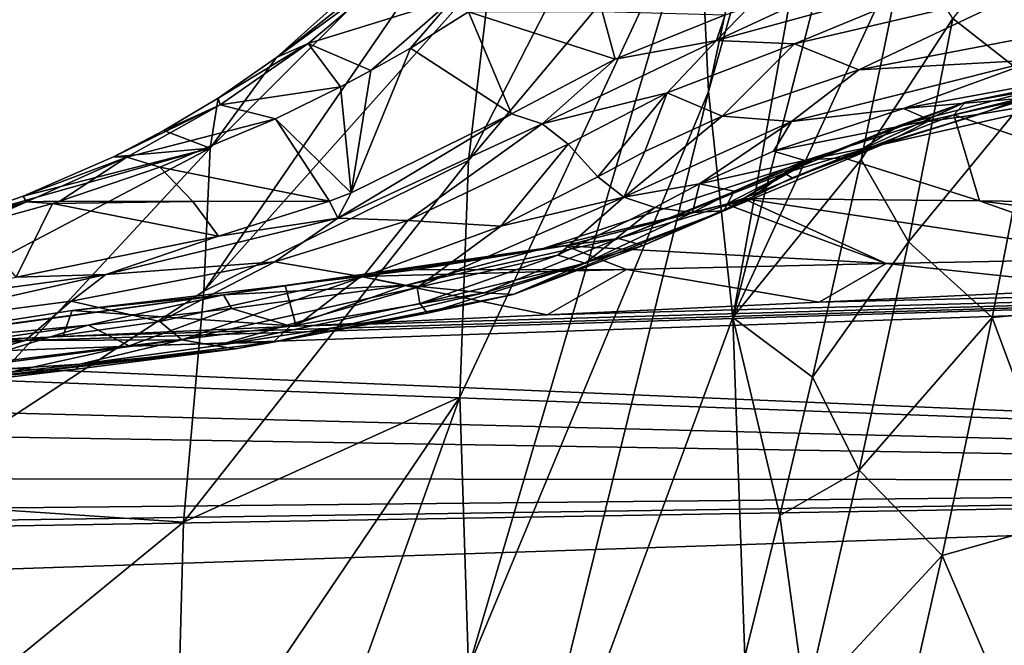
# Model space of a CAD drawing. Header units: millimetres. Extents: x -151 to 151, y -40 to 44.
# Tile 40 of 124: x -118.22 to -113, y 19.16 to 22.48. Entities that reach past the tile are written whole.
import ezdxf

# ---------------------------------------------------------------- set-up
doc = ezdxf.new("R2010")
doc.units = ezdxf.units.MM
doc.header["$LTSCALE"] = 45.597872
for name, color, linetype in [('280', 7, 'CONTINUOUS'), ('286', 7, 'CONTINUOUS'), ('299', 7, 'CONTINUOUS'), ('351', 7, 'CONTINUOUS'), ('352', 7, 'CONTINUOUS'), ('353', 7, 'CONTINUOUS'), ('354', 7, 'CONTINUOUS'), ('375', 7, 'CONTINUOUS'), ('376', 7, 'CONTINUOUS'), ('387', 7, 'CONTINUOUS'), ('388', 7, 'CONTINUOUS'), ('406', 7, 'CONTINUOUS'), ('407', 7, 'CONTINUOUS'), ('473', 7, 'CONTINUOUS'), ('481', 7, 'CONTINUOUS'), ('504', 7, 'CONTINUOUS'), ('505', 7, 'CONTINUOUS'), ('523', 7, 'CONTINUOUS'), ('524', 7, 'CONTINUOUS')]:
    doc.layers.add(name, color=color, linetype=linetype)

msp = doc.modelspace()

# ---------------------------------------------------------------- linework, layer by layer
at = {"layer": '280', "color": 7, "linetype": 'CONTINUOUS', "true_color": 0xa2afbf}
for points in [[(-119.5088, 20.6831, -2.936), (-119.1539, 20.7481, -2.5388), (-104.2, 21.213, -3.0063), (-119.5088, 20.6831, -2.936)], [(-104.2, 20.034, -7.5941), (-119.5088, 20.6831, -2.936), (-104.2, 21.213, -3.0063), (-104.2, 20.034, -7.5941)], [(-119.1539, 20.7481, -2.5388), (-117.9889, 20.7984, -2.4609), (-104.2, 21.213, -3.0063), (-119.1539, 20.7481, -2.5388)], [(-117.9889, 20.7984, -2.4609), (-116.7504, 20.8534, -2.3621), (-104.2, 21.213, -3.0063), (-117.9889, 20.7984, -2.4609)], [(-116.7504, 20.8534, -2.3621), (-115.4206, 20.9139, -2.2369), (-104.2, 21.213, -3.0063), (-116.7504, 20.8534, -2.3621)], [(-115.4206, 20.9139, -2.2369), (-113.9769, 20.981, -2.0774), (-104.2, 21.213, -3.0063), (-115.4206, 20.9139, -2.2369)], [(-113.9769, 20.981, -2.0774), (-112.3909, 21.0559, -1.8718), (-104.2, 21.213, -3.0063), (-113.9769, 20.981, -2.0774)], [(-119.8319, 20.6214, -3.2707), (-119.5088, 20.6831, -2.936), (-104.2, 20.034, -7.5941), (-119.8319, 20.6214, -3.2707)], [(-120.677, 20.4551, -4.0368), (-119.8319, 20.6214, -3.2707), (-104.2, 20.034, -7.5941), (-120.677, 20.4551, -4.0368)], [(-121.3894, 20.317, -4.5706), (-120.677, 20.4551, -4.0368), (-104.2, 20.034, -7.5941), (-121.3894, 20.317, -4.5706)], [(-122.9393, 20.0475, -5.433), (-121.3894, 20.317, -4.5706), (-104.2, 20.034, -7.5941), (-122.9393, 20.0475, -5.433)], [(-147.6824, 19.294, -4.9001), (-126.618, 19.7028, -6.1561), (-104.2, 20.034, -7.5941), (-147.6824, 19.294, -4.9001)], [(-147.6824, 18.5893, -7.1209), (-147.6824, 19.294, -4.9001), (-104.2, 20.034, -7.5941), (-147.6824, 18.5893, -7.1209)], [(-104.2, 17.8757, -11.8106), (-147.6824, 18.5893, -7.1209), (-104.2, 20.034, -7.5941), (-104.2, 17.8757, -11.8106)], [(-126.618, 19.7028, -6.1561), (-124.6888, 19.8247, -5.9887), (-104.2, 20.034, -7.5941), (-126.618, 19.7028, -6.1561)], [(-124.6888, 19.8247, -5.9887), (-122.9393, 20.0475, -5.433), (-104.2, 20.034, -7.5941), (-124.6888, 19.8247, -5.9887)]]:
    msp.add_3dface(points, dxfattribs=at)
at = {"layer": '286', "color": 7, "linetype": 'CONTINUOUS', "true_color": 0xa2afbf}
for points in [[(-115.8364, 22.5204, 9.908), (-115.6089, 21.9797, 8.1447), (-116.1452, 22.3286, 9.2566), (-115.8364, 22.5204, 9.908)], [(-115.1279, 22.5224, 10.0895), (-115.0592, 22.2699, 9.3175), (-115.8364, 22.5204, 9.908), (-115.1279, 22.5224, 10.0895)], [(-115.0592, 22.2699, 9.3175), (-115.6089, 21.9797, 8.1447), (-115.8364, 22.5204, 9.908), (-115.0592, 22.2699, 9.3175)], [(-114.4754, 22.5044, 10.2164), (-115.0592, 22.2699, 9.3175), (-115.1279, 22.5224, 10.0895), (-114.4754, 22.5044, 10.2164)], [(-116.1452, 22.3286, 9.2566), (-115.6089, 21.9797, 8.1447), (-116.4592, 21.5611, 6.0443), (-116.1452, 22.3286, 9.2566)], [(-116.3547, 22.209, 8.8247), (-116.1452, 22.3286, 9.2566), (-116.4592, 21.5611, 6.0443), (-116.3547, 22.209, 8.8247)], [(-116.5157, 22.1227, 8.4982), (-116.3547, 22.209, 8.8247), (-116.4592, 21.5611, 6.0443), (-116.5157, 22.1227, 8.4982)], [(-113.2634, 21.9746, 8.7401), (-112.428, 22.1804, 9.8337), (-111.8774, 21.5005, 6.6324), (-113.2634, 21.9746, 8.7401)], [(-116.8597, 21.9535, 7.8149), (-116.5157, 22.1227, 8.4982), (-116.4592, 21.5611, 6.0443), (-116.8597, 21.9535, 7.8149)], [(-117.4739, 21.6969, 6.638), (-116.8597, 21.9535, 7.8149), (-116.5738, 21.5173, 5.7753), (-117.4739, 21.6969, 6.638)], [(-116.5738, 21.5173, 5.7753), (-116.8597, 21.9535, 7.8149), (-116.4592, 21.5611, 6.0443), (-116.5738, 21.5173, 5.7753)], [(-113.8489, 21.7472, 7.5316), (-113.2634, 21.9746, 8.7401), (-113.1272, 21.5186, 6.3797), (-113.8489, 21.7472, 7.5316)], [(-113.1272, 21.5186, 6.3797), (-113.2634, 21.9746, 8.7401), (-111.8774, 21.5005, 6.6324), (-113.1272, 21.5186, 6.3797)], [(-114.3802, 21.5308, 6.175), (-113.8489, 21.7472, 7.5316), (-113.1272, 21.5186, 6.3797), (-114.3802, 21.5308, 6.175)], [(-118.0047, 21.5165, 5.6675), (-117.4739, 21.6969, 6.638), (-117.2982, 21.515, 5.7011), (-118.0047, 21.5165, 5.6675)], [(-117.2982, 21.515, 5.7011), (-117.4739, 21.6969, 6.638), (-116.5738, 21.5173, 5.7753), (-117.2982, 21.515, 5.7011)], [(-118.0422, 21.5051, 5.6006), (-118.0047, 21.5165, 5.6675), (-117.2982, 21.515, 5.7011), (-118.0422, 21.5051, 5.6006)], [(-118.0422, 21.5051, 5.6006), (-117.2982, 21.515, 5.7011), (-117.1622, 21.331, 4.4445), (-118.0422, 21.5051, 5.6006)], [(-117.2982, 21.515, 5.7011), (-116.5738, 21.5173, 5.7753), (-117.1622, 21.331, 4.4445), (-117.2982, 21.515, 5.7011)], [(-114.4705, 21.5002, 5.9525), (-114.3802, 21.5308, 6.175), (-113.6224, 21.1861, 2.1075), (-114.4705, 21.5002, 5.9525)], [(-114.3802, 21.5308, 6.175), (-113.1272, 21.5186, 6.3797), (-112.2606, 21.2128, 2.3279), (-114.3802, 21.5308, 6.175)], [(-113.6224, 21.1861, 2.1075), (-114.3802, 21.5308, 6.175), (-112.2606, 21.2128, 2.3279), (-113.6224, 21.1861, 2.1075)], [(-113.1272, 21.5186, 6.3797), (-111.8774, 21.5005, 6.6324), (-110.9147, 21.2337, 2.5726), (-113.1272, 21.5186, 6.3797)], [(-112.2606, 21.2128, 2.3279), (-113.1272, 21.5186, 6.3797), (-110.9147, 21.2337, 2.5726), (-112.2606, 21.2128, 2.3279)], [(-118.4627, 21.3876, 4.8655), (-118.0422, 21.5051, 5.6006), (-118.2359, 21.1139, 2.2562), (-118.4627, 21.3876, 4.8655)], [(-118.0422, 21.5051, 5.6006), (-117.1622, 21.331, 4.4445), (-118.2359, 21.1139, 2.2562), (-118.0422, 21.5051, 5.6006)], [(-115.3245, 21.2802, 3.9535), (-114.4705, 21.5002, 5.9525), (-113.6224, 21.1861, 2.1075), (-115.3245, 21.2802, 3.9535)], [(-116.124, 21.1525, 2.2588), (-115.3245, 21.2802, 3.9535), (-114.9989, 21.1546, 1.9108), (-116.124, 21.1525, 2.2588)], [(-114.9989, 21.1546, 1.9108), (-115.3245, 21.2802, 3.9535), (-113.6224, 21.1861, 2.1075), (-114.9989, 21.1546, 1.9108)], [(-112.3909, 21.0559, -1.8718), (-113.6224, 21.1861, 2.1075), (-112.2606, 21.2128, 2.3279), (-112.3909, 21.0559, -1.8718)], [(-115.4206, 20.9139, -2.2369), (-116.4082, 21.1166, 1.6983), (-114.9989, 21.1546, 1.9108), (-115.4206, 20.9139, -2.2369)], [(-116.4082, 21.1166, 1.6983), (-116.124, 21.1525, 2.2588), (-114.9989, 21.1546, 1.9108), (-116.4082, 21.1166, 1.6983)], [(-113.9769, 20.981, -2.0774), (-115.4206, 20.9139, -2.2369), (-114.9989, 21.1546, 1.9108), (-113.9769, 20.981, -2.0774)], [(-113.9769, 20.981, -2.0774), (-114.9989, 21.1546, 1.9108), (-113.6224, 21.1861, 2.1075), (-113.9769, 20.981, -2.0774)], [(-112.3909, 21.0559, -1.8718), (-113.9769, 20.981, -2.0774), (-113.6224, 21.1861, 2.1075), (-112.3909, 21.0559, -1.8718)], [(-116.4082, 21.1166, 1.6983), (-116.7504, 20.8534, -2.3621), (-116.809, 21.0701, 0.9468), (-116.4082, 21.1166, 1.6983)], [(-115.4206, 20.9139, -2.2369), (-116.7504, 20.8534, -2.3621), (-116.4082, 21.1166, 1.6983), (-115.4206, 20.9139, -2.2369)], [(-116.809, 21.0701, 0.9468), (-116.7504, 20.8534, -2.3621), (-117.9389, 20.9362, -0.9249), (-116.809, 21.0701, 0.9468)], [(-117.9889, 20.7984, -2.4609), (-119.1539, 20.7481, -2.5388), (-117.9389, 20.9362, -0.9249), (-117.9889, 20.7984, -2.4609)], [(-116.7504, 20.8534, -2.3621), (-117.9889, 20.7984, -2.4609), (-117.9389, 20.9362, -0.9249), (-116.7504, 20.8534, -2.3621)]]:
    msp.add_3dface(points, dxfattribs=at)
at = {"layer": '299', "color": 7, "linetype": 'CONTINUOUS', "true_color": 0xa2afbf}
for points in [[(-113.6508, 26.3848, 26.318), (-114.6152, 23.1885, 23.1951), (-114.5651, 22.0978, 24.2182), (-113.6508, 26.3848, 26.318)], [(-113.6061, 25.5014, 27.2107), (-113.6508, 26.3848, 26.318), (-114.5651, 22.0978, 24.2182), (-113.6061, 25.5014, 27.2107)], [(-114.4361, 20.8989, 25.1125), (-113.6061, 25.5014, 27.2107), (-114.5651, 22.0978, 24.2182), (-114.4361, 20.8989, 25.1125)], [(-114.4361, 20.8989, 25.1125), (-113.4687, 24.6479, 28.0924), (-113.6061, 25.5014, 27.2107), (-114.4361, 20.8989, 25.1125)], [(-114.4361, 20.8989, 25.1125), (-113.5197, 22.8773, 27.9138), (-113.4687, 24.6479, 28.0924), (-114.4361, 20.8989, 25.1125)], [(-114.5661, 24.2107, 22.1039), (-115.7175, 22.7511, 17.4309), (-115.837, 21.7319, 19.0559), (-114.5661, 24.2107, 22.1039)], [(-114.5661, 24.2107, 22.1039), (-115.837, 21.7319, 19.0559), (-114.6152, 23.1885, 23.1951), (-114.5661, 24.2107, 22.1039)], [(-115.6543, 23.3507, 15.2914), (-117.2062, 21.7984, 11.6336), (-117.2406, 21.0397, 14.2841), (-115.6543, 23.3507, 15.2914)], [(-115.7175, 22.7511, 17.4309), (-115.6543, 23.3507, 15.2914), (-117.2406, 21.0397, 14.2841), (-115.7175, 22.7511, 17.4309)], [(-115.6543, 23.3507, 15.2914), (-116.8545, 22.2778, 10.8826), (-117.2062, 21.7984, 11.6336), (-115.6543, 23.3507, 15.2914)], [(-116.52, 22.544, 11.8594), (-116.8545, 22.2778, 10.8826), (-115.6543, 23.3507, 15.2914), (-116.52, 22.544, 11.8594)], [(-114.6152, 23.1885, 23.1951), (-115.837, 21.7319, 19.0559), (-115.8838, 20.4775, 20.4882), (-114.6152, 23.1885, 23.1951)], [(-114.6152, 23.1885, 23.1951), (-115.8838, 20.4775, 20.4882), (-115.8369, 19.0423, 21.7412), (-114.6152, 23.1885, 23.1951)], [(-114.5651, 22.0978, 24.2182), (-114.6152, 23.1885, 23.1951), (-115.8369, 19.0423, 21.7412), (-114.5651, 22.0978, 24.2182)], [(-113.7546, 21.7379, 27.1337), (-113.5197, 22.8773, 27.9138), (-114.4361, 20.8989, 25.1125), (-113.7546, 21.7379, 27.1337)], [(-115.7175, 22.7511, 17.4309), (-117.2406, 21.0397, 14.2841), (-115.837, 21.7319, 19.0559), (-115.7175, 22.7511, 17.4309)], [(-116.8545, 22.2778, 10.8826), (-117.1649, 22.0636, 10.0022), (-117.2062, 21.7984, 11.6336), (-116.8545, 22.2778, 10.8826)], [(-115.7181, 17.4136, 22.7566), (-114.5651, 22.0978, 24.2182), (-115.8369, 19.0423, 21.7412), (-115.7181, 17.4136, 22.7566)], [(-115.7181, 17.4136, 22.7566), (-114.4361, 20.8989, 25.1125), (-114.5651, 22.0978, 24.2182), (-115.7181, 17.4136, 22.7566)], [(-117.1649, 22.0636, 10.0022), (-117.4527, 21.891, 9.2054), (-117.2062, 21.7984, 11.6336), (-117.1649, 22.0636, 10.0022)], [(-117.4527, 21.891, 9.2054), (-117.7198, 21.751, 8.4844), (-117.2062, 21.7984, 11.6336), (-117.4527, 21.891, 9.2054)], [(-117.2062, 21.7984, 11.6336), (-118.931, 20.8917, 8.3641), (-118.9486, 19.9215, 11.5306), (-117.2062, 21.7984, 11.6336)], [(-117.2406, 21.0397, 14.2841), (-117.2062, 21.7984, 11.6336), (-118.9486, 19.9215, 11.5306), (-117.2406, 21.0397, 14.2841)], [(-117.2062, 21.7984, 11.6336), (-118.6145, 21.3995, 6.2092), (-118.931, 20.8917, 8.3641), (-117.2062, 21.7984, 11.6336)], [(-118.1977, 21.5432, 7.2395), (-118.6145, 21.3995, 6.2092), (-117.2062, 21.7984, 11.6336), (-118.1977, 21.5432, 7.2395)], [(-117.7198, 21.751, 8.4844), (-118.1977, 21.5432, 7.2395), (-117.2062, 21.7984, 11.6336), (-117.7198, 21.751, 8.4844)], [(-115.837, 21.7319, 19.0559), (-117.2406, 21.0397, 14.2841), (-117.3484, 19.8141, 16.4075), (-115.837, 21.7319, 19.0559)], [(-115.837, 21.7319, 19.0559), (-117.3484, 19.8141, 16.4075), (-115.8838, 20.4775, 20.4882), (-115.837, 21.7319, 19.0559)], [(-114.0125, 20.5839, 26.405), (-113.7546, 21.7379, 27.1337), (-114.4361, 20.8989, 25.1125), (-114.0125, 20.5839, 26.405)], [(-117.2406, 21.0397, 14.2841), (-118.9486, 19.9215, 11.5306), (-117.3484, 19.8141, 16.4075), (-117.2406, 21.0397, 14.2841)], [(-115.7181, 17.4136, 22.7566), (-114.3716, 19.1013, 25.5507), (-114.4361, 20.8989, 25.1125), (-115.7181, 17.4136, 22.7566)], [(-114.1866, 19.8498, 25.9709), (-114.0125, 20.5839, 26.405), (-114.4361, 20.8989, 25.1125), (-114.1866, 19.8498, 25.9709)], [(-114.3716, 19.1013, 25.5507), (-114.1866, 19.8498, 25.9709), (-114.4361, 20.8989, 25.1125), (-114.3716, 19.1013, 25.5507)], [(-115.8838, 20.4775, 20.4882), (-117.3484, 19.8141, 16.4075), (-117.3909, 18.2465, 18.2591), (-115.8838, 20.4775, 20.4882)], [(-115.8838, 20.4775, 20.4882), (-117.3909, 18.2465, 18.2591), (-117.3486, 16.3905, 19.8255), (-115.8838, 20.4775, 20.4882)], [(-115.8369, 19.0423, 21.7412), (-115.8838, 20.4775, 20.4882), (-117.3486, 16.3905, 19.8255), (-115.8369, 19.0423, 21.7412)], [(-117.3484, 19.8141, 16.4075), (-118.9486, 19.9215, 11.5306), (-119.0427, 18.4282, 14.1895), (-117.3484, 19.8141, 16.4075)], [(-117.3484, 19.8141, 16.4075), (-119.0427, 18.4282, 14.1895), (-117.3909, 18.2465, 18.2591), (-117.3484, 19.8141, 16.4075)]]:
    msp.add_3dface(points, dxfattribs=at)
at = {"layer": '351', "color": 7, "linetype": 'CONTINUOUS', "true_color": 0xa2afbf}
for points in [[(-114.1622, 21.6654, 7.6613), (-115.0412, 21.3187, 5.4447), (-114.3348, 21.5365, 7.754), (-114.1622, 21.6654, 7.6613)], [(-114.3348, 21.5365, 7.754), (-115.0412, 21.3187, 5.4447), (-114.91, 21.2808, 6.2656), (-114.3348, 21.5365, 7.754)], [(-115.0412, 21.3187, 5.4447), (-116.1653, 21.0715, 2.9242), (-115.7543, 21.0309, 4.2522), (-115.0412, 21.3187, 5.4447)], [(-114.91, 21.2808, 6.2656), (-115.0412, 21.3187, 5.4447), (-115.7543, 21.0309, 4.2522), (-114.91, 21.2808, 6.2656)], [(-116.1653, 21.0715, 2.9242), (-117.0939, 20.9474, 1.1101), (-116.7817, 20.8535, 2.0771), (-116.1653, 21.0715, 2.9242)], [(-115.7543, 21.0309, 4.2522), (-116.1653, 21.0715, 2.9242), (-116.7817, 20.8535, 2.0771), (-115.7543, 21.0309, 4.2522)], [(-117.0939, 20.9474, 1.1101), (-117.8537, 20.8586, -0.1842), (-117.6362, 20.7498, 0.5074), (-117.0939, 20.9474, 1.1101)], [(-116.7817, 20.8535, 2.0771), (-117.0939, 20.9474, 1.1101), (-117.6362, 20.7498, 0.5074), (-116.7817, 20.8535, 2.0771)], [(-117.8537, 20.8586, -0.1842), (-119.4031, 20.637, -2.3029), (-118.5734, 20.637, -0.9597), (-117.8537, 20.8586, -0.1842)], [(-117.6362, 20.7498, 0.5074), (-117.8537, 20.8586, -0.1842), (-118.5734, 20.637, -0.9597), (-117.6362, 20.7498, 0.5074)]]:
    msp.add_3dface(points, dxfattribs=at)
at = {"layer": '352', "color": 7, "linetype": 'CONTINUOUS', "true_color": 0xa2afbf}
for points in [[(-115.3082, 21.8188, 8.0698), (-115.6654, 21.3838, 6.7222), (-116.1587, 21.4145, 5.9458), (-115.3082, 21.8188, 8.0698)], [(-115.1516, 21.6464, 8.0466), (-115.6654, 21.3838, 6.7222), (-115.3082, 21.8188, 8.0698), (-115.1516, 21.6464, 8.0466)], [(-116.1587, 21.4145, 5.9458), (-116.3967, 21.1155, 4.9631), (-116.8634, 21.1946, 4.328), (-116.1587, 21.4145, 5.9458)], [(-115.6654, 21.3838, 6.7222), (-116.3967, 21.1155, 4.9631), (-116.1587, 21.4145, 5.9458), (-115.6654, 21.3838, 6.7222)], [(-116.8634, 21.1946, 4.328), (-117.4733, 20.8792, 2.6475), (-117.943, 20.9867, 2.1133), (-116.8634, 21.1946, 4.328)], [(-116.3967, 21.1155, 4.9631), (-117.4733, 20.8792, 2.6475), (-116.8634, 21.1946, 4.328), (-116.3967, 21.1155, 4.9631)], [(-117.943, 20.9867, 2.1133), (-118.1871, 20.7774, 1.3036), (-118.9751, 20.8526, 0.321), (-117.943, 20.9867, 2.1133)], [(-117.4733, 20.8792, 2.6475), (-118.1871, 20.7774, 1.3036), (-117.943, 20.9867, 2.1133), (-117.4733, 20.8792, 2.6475)], [(-118.1871, 20.7774, 1.3036), (-118.966, 20.6844, 0.0194), (-118.9751, 20.8526, 0.321), (-118.1871, 20.7774, 1.3036)]]:
    msp.add_3dface(points, dxfattribs=at)
at = {"layer": '353', "color": 7, "linetype": 'CONTINUOUS', "true_color": 0xa2afbf}
for points in [[(-112.6725, 22.1503, 10.0665), (-113.5513, 21.9182, 8.92), (-113.1255, 21.9788, 9.8936), (-112.6725, 22.1503, 10.0665)], [(-111.9, 22.184, 11.0562), (-112.6725, 22.1503, 10.0665), (-113.1255, 21.9788, 9.8936), (-111.9, 22.184, 11.0562)], [(-113.1255, 21.9788, 9.8936), (-113.5513, 21.9182, 8.92), (-113.7622, 21.7857, 8.9752), (-113.1255, 21.9788, 9.8936)], [(-113.5513, 21.9182, 8.92), (-114.1622, 21.6654, 7.6613), (-113.7622, 21.7857, 8.9752), (-113.5513, 21.9182, 8.92)], [(-113.7622, 21.7857, 8.9752), (-114.1622, 21.6654, 7.6613), (-114.1207, 21.64, 8.2752), (-113.7622, 21.7857, 8.9752)], [(-114.1622, 21.6654, 7.6613), (-114.3348, 21.5365, 7.754), (-114.1207, 21.64, 8.2752), (-114.1622, 21.6654, 7.6613)]]:
    msp.add_3dface(points, dxfattribs=at)
at = {"layer": '354', "color": 7, "linetype": 'CONTINUOUS', "true_color": 0xa2afbf}
for points in [[(-112.8633, 22.6421, 11.5122), (-113.7672, 22.2128, 10.4419), (-114.1076, 22.3505, 10.2389), (-112.8633, 22.6421, 11.5122)], [(-112.4095, 22.4721, 11.706), (-113.7672, 22.2128, 10.4419), (-112.8633, 22.6421, 11.5122), (-112.4095, 22.4721, 11.706)], [(-114.1076, 22.3505, 10.2389), (-114.4915, 21.9674, 9.4253), (-114.7827, 22.0916, 9.2109), (-114.1076, 22.3505, 10.2389)], [(-113.7672, 22.2128, 10.4419), (-114.4915, 21.9674, 9.4253), (-114.1076, 22.3505, 10.2389), (-113.7672, 22.2128, 10.4419)], [(-115.1516, 21.6464, 8.0466), (-115.3082, 21.8188, 8.0698), (-114.7827, 22.0916, 9.2109), (-115.1516, 21.6464, 8.0466)], [(-114.9028, 21.7808, 8.6423), (-115.1516, 21.6464, 8.0466), (-114.7827, 22.0916, 9.2109), (-114.9028, 21.7808, 8.6423)], [(-114.4915, 21.9674, 9.4253), (-114.9028, 21.7808, 8.6423), (-114.7827, 22.0916, 9.2109), (-114.4915, 21.9674, 9.4253)]]:
    msp.add_3dface(points, dxfattribs=at)
at = {"layer": '375', "color": 7, "linetype": 'CONTINUOUS', "true_color": 0xa2afbf}
for points in [[(-115.3638, 21.2299, 6.622), (-114.8498, 21.4833, 7.9628), (-115.2187, 21.1882, 6.41), (-115.3638, 21.2299, 6.622)], [(-114.8498, 21.4833, 7.9628), (-114.65, 21.4565, 7.8916), (-115.2187, 21.1882, 6.41), (-114.8498, 21.4833, 7.9628)], [(-116.0959, 20.9736, 4.8442), (-115.3638, 21.2299, 6.622), (-115.2187, 21.1882, 6.41), (-116.0959, 20.9736, 4.8442)], [(-116.0551, 20.9226, 4.4023), (-116.0959, 20.9736, 4.8442), (-115.2187, 21.1882, 6.41), (-116.0551, 20.9226, 4.4023)], [(-117.1775, 20.7495, 2.5047), (-116.0959, 20.9736, 4.8442), (-116.0551, 20.9226, 4.4023), (-117.1775, 20.7495, 2.5047)], [(-117.0727, 20.7337, 2.2375), (-117.1775, 20.7495, 2.5047), (-116.0551, 20.9226, 4.4023), (-117.0727, 20.7337, 2.2375)], [(-117.9172, 20.6263, 0.6821), (-117.8975, 20.6515, 1.1456), (-117.0727, 20.7337, 2.2375), (-117.9172, 20.6263, 0.6821)], [(-117.8975, 20.6515, 1.1456), (-117.1775, 20.7495, 2.5047), (-117.0727, 20.7337, 2.2375), (-117.8975, 20.6515, 1.1456)], [(-118.8398, 20.5161, -0.762), (-118.6863, 20.5582, -0.1554), (-117.9172, 20.6263, 0.6821), (-118.8398, 20.5161, -0.762)], [(-118.6863, 20.5582, -0.1554), (-117.8975, 20.6515, 1.1456), (-117.9172, 20.6263, 0.6821), (-118.6863, 20.5582, -0.1554)]]:
    msp.add_3dface(points, dxfattribs=at)
at = {"layer": '376', "color": 7, "linetype": 'CONTINUOUS', "true_color": 0xa2afbf}
for points in [[(-113.5303, 22.0074, 10.2795), (-112.2378, 22.2455, 11.4964), (-112.854, 22.0665, 10.7072), (-113.5303, 22.0074, 10.2795)], [(-113.388, 21.9463, 10.1278), (-113.5303, 22.0074, 10.2795), (-112.854, 22.0665, 10.7072), (-113.388, 21.9463, 10.1278)], [(-114.2193, 21.7812, 9.2991), (-113.5303, 22.0074, 10.2795), (-113.388, 21.9463, 10.1278), (-114.2193, 21.7812, 9.2991)], [(-114.0544, 21.7315, 9.1661), (-114.2193, 21.7812, 9.2991), (-113.388, 21.9463, 10.1278), (-114.0544, 21.7315, 9.1661)], [(-114.6118, 21.6082, 8.5408), (-114.2193, 21.7812, 9.2991), (-114.0544, 21.7315, 9.1661), (-114.6118, 21.6082, 8.5408)], [(-114.4275, 21.5705, 8.4357), (-114.6118, 21.6082, 8.5408), (-114.0544, 21.7315, 9.1661), (-114.4275, 21.5705, 8.4357)], [(-114.65, 21.4565, 7.8916), (-114.8498, 21.4833, 7.9628), (-114.6118, 21.6082, 8.5408), (-114.65, 21.4565, 7.8916)], [(-114.65, 21.4565, 7.8916), (-114.6118, 21.6082, 8.5408), (-114.4275, 21.5705, 8.4357), (-114.65, 21.4565, 7.8916)]]:
    msp.add_3dface(points, dxfattribs=at)
at = {"layer": '387', "color": 7, "linetype": 'CONTINUOUS', "true_color": 0xa2afbf}
for points in [[(-115.6654, 21.3838, 6.7222), (-115.1516, 21.6464, 8.0466), (-115.0126, 21.5371, 8.0158), (-115.6654, 21.3838, 6.7222)], [(-115.6654, 21.3838, 6.7222), (-115.0126, 21.5371, 8.0158), (-116.1097, 21.0597, 5.2563), (-115.6654, 21.3838, 6.7222)], [(-115.0126, 21.5371, 8.0158), (-115.3638, 21.2299, 6.622), (-116.1097, 21.0597, 5.2563), (-115.0126, 21.5371, 8.0158)], [(-114.8498, 21.4833, 7.9628), (-115.3638, 21.2299, 6.622), (-115.0126, 21.5371, 8.0158), (-114.8498, 21.4833, 7.9628)], [(-116.3967, 21.1155, 4.9631), (-115.6654, 21.3838, 6.7222), (-116.1097, 21.0597, 5.2563), (-116.3967, 21.1155, 4.9631)], [(-115.3638, 21.2299, 6.622), (-116.0959, 20.9736, 4.8442), (-116.1097, 21.0597, 5.2563), (-115.3638, 21.2299, 6.622)], [(-117.4733, 20.8792, 2.6475), (-116.3967, 21.1155, 4.9631), (-117.3572, 20.781, 2.5391), (-117.4733, 20.8792, 2.6475)], [(-116.3967, 21.1155, 4.9631), (-116.1097, 21.0597, 5.2563), (-117.3572, 20.781, 2.5391), (-116.3967, 21.1155, 4.9631)], [(-116.1097, 21.0597, 5.2563), (-117.1775, 20.7495, 2.5047), (-117.3572, 20.781, 2.5391), (-116.1097, 21.0597, 5.2563)], [(-116.0959, 20.9736, 4.8442), (-117.1775, 20.7495, 2.5047), (-116.1097, 21.0597, 5.2563), (-116.0959, 20.9736, 4.8442)], [(-118.1871, 20.7774, 1.3036), (-117.4733, 20.8792, 2.6475), (-117.3572, 20.781, 2.5391), (-118.1871, 20.7774, 1.3036)], [(-118.1871, 20.7774, 1.3036), (-117.3572, 20.781, 2.5391), (-118.8323, 20.5916, -0.0563), (-118.1871, 20.7774, 1.3036)], [(-117.3572, 20.781, 2.5391), (-117.8975, 20.6515, 1.1456), (-118.8323, 20.5916, -0.0563), (-117.3572, 20.781, 2.5391)], [(-117.1775, 20.7495, 2.5047), (-117.8975, 20.6515, 1.1456), (-117.3572, 20.781, 2.5391), (-117.1775, 20.7495, 2.5047)], [(-118.966, 20.6844, 0.0194), (-118.1871, 20.7774, 1.3036), (-118.8323, 20.5916, -0.0563), (-118.966, 20.6844, 0.0194)], [(-117.8975, 20.6515, 1.1456), (-118.6863, 20.5582, -0.1554), (-118.8323, 20.5916, -0.0563), (-117.8975, 20.6515, 1.1456)]]:
    msp.add_3dface(points, dxfattribs=at)
at = {"layer": '388', "color": 7, "linetype": 'CONTINUOUS', "true_color": 0xa2afbf}
for points in [[(-113.7672, 22.2128, 10.4419), (-112.4095, 22.4721, 11.706), (-112.819, 22.2668, 11.2302), (-113.7672, 22.2128, 10.4419)], [(-113.7672, 22.2128, 10.4419), (-112.819, 22.2668, 11.2302), (-114.1244, 21.9393, 9.76), (-113.7672, 22.2128, 10.4419)], [(-112.819, 22.2668, 11.2302), (-113.5303, 22.0074, 10.2795), (-114.1244, 21.9393, 9.76), (-112.819, 22.2668, 11.2302)], [(-112.2378, 22.2455, 11.4964), (-113.5303, 22.0074, 10.2795), (-112.819, 22.2668, 11.2302), (-112.2378, 22.2455, 11.4964)], [(-114.4915, 21.9674, 9.4253), (-113.7672, 22.2128, 10.4419), (-114.1244, 21.9393, 9.76), (-114.4915, 21.9674, 9.4253)], [(-113.5303, 22.0074, 10.2795), (-114.2193, 21.7812, 9.2991), (-114.1244, 21.9393, 9.76), (-113.5303, 22.0074, 10.2795)], [(-114.9028, 21.7808, 8.6423), (-114.4915, 21.9674, 9.4253), (-115.0126, 21.5371, 8.0158), (-114.9028, 21.7808, 8.6423)], [(-115.0126, 21.5371, 8.0158), (-114.4915, 21.9674, 9.4253), (-114.1244, 21.9393, 9.76), (-115.0126, 21.5371, 8.0158)], [(-114.6118, 21.6082, 8.5408), (-115.0126, 21.5371, 8.0158), (-114.1244, 21.9393, 9.76), (-114.6118, 21.6082, 8.5408)], [(-114.2193, 21.7812, 9.2991), (-114.6118, 21.6082, 8.5408), (-114.1244, 21.9393, 9.76), (-114.2193, 21.7812, 9.2991)], [(-115.1516, 21.6464, 8.0466), (-114.9028, 21.7808, 8.6423), (-115.0126, 21.5371, 8.0158), (-115.1516, 21.6464, 8.0466)], [(-114.6118, 21.6082, 8.5408), (-114.8498, 21.4833, 7.9628), (-115.0126, 21.5371, 8.0158), (-114.6118, 21.6082, 8.5408)]]:
    msp.add_3dface(points, dxfattribs=at)
at = {"layer": '406', "color": 7, "linetype": 'CONTINUOUS', "true_color": 0xa2afbf}
for points in [[(-114.3348, 21.5365, 7.754), (-114.91, 21.2808, 6.2656), (-114.4838, 21.4655, 7.8244), (-114.3348, 21.5365, 7.754)], [(-114.4838, 21.4655, 7.8244), (-114.91, 21.2808, 6.2656), (-115.5995, 21.022, 5.0099), (-114.4838, 21.4655, 7.8244)], [(-115.2187, 21.1882, 6.41), (-114.4838, 21.4655, 7.8244), (-115.5995, 21.022, 5.0099), (-115.2187, 21.1882, 6.41)], [(-115.2187, 21.1882, 6.41), (-114.65, 21.4565, 7.8916), (-114.4838, 21.4655, 7.8244), (-115.2187, 21.1882, 6.41)], [(-114.91, 21.2808, 6.2656), (-115.7543, 21.0309, 4.2522), (-115.5995, 21.022, 5.0099), (-114.91, 21.2808, 6.2656)], [(-116.0551, 20.9226, 4.4023), (-115.2187, 21.1882, 6.41), (-115.5995, 21.022, 5.0099), (-116.0551, 20.9226, 4.4023)], [(-115.7543, 21.0309, 4.2522), (-116.7817, 20.8535, 2.0771), (-116.8719, 20.7696, 2.2424), (-115.7543, 21.0309, 4.2522)], [(-115.5995, 21.022, 5.0099), (-115.7543, 21.0309, 4.2522), (-116.8719, 20.7696, 2.2424), (-115.5995, 21.022, 5.0099)], [(-116.0551, 20.9226, 4.4023), (-115.5995, 21.022, 5.0099), (-116.8719, 20.7696, 2.2424), (-116.0551, 20.9226, 4.4023)], [(-117.0727, 20.7337, 2.2375), (-116.0551, 20.9226, 4.4023), (-116.8719, 20.7696, 2.2424), (-117.0727, 20.7337, 2.2375)], [(-116.7817, 20.8535, 2.0771), (-117.6362, 20.7498, 0.5074), (-116.8719, 20.7696, 2.2424), (-116.7817, 20.8535, 2.0771)], [(-117.6362, 20.7498, 0.5074), (-118.5734, 20.637, -0.9597), (-118.3812, 20.5858, -0.4022), (-117.6362, 20.7498, 0.5074)], [(-116.8719, 20.7696, 2.2424), (-117.6362, 20.7498, 0.5074), (-118.3812, 20.5858, -0.4022), (-116.8719, 20.7696, 2.2424)], [(-117.0727, 20.7337, 2.2375), (-116.8719, 20.7696, 2.2424), (-118.3812, 20.5858, -0.4022), (-117.0727, 20.7337, 2.2375)], [(-117.9172, 20.6263, 0.6821), (-117.0727, 20.7337, 2.2375), (-118.3812, 20.5858, -0.4022), (-117.9172, 20.6263, 0.6821)], [(-118.8398, 20.5161, -0.762), (-117.9172, 20.6263, 0.6821), (-118.3812, 20.5858, -0.4022), (-118.8398, 20.5161, -0.762)]]:
    msp.add_3dface(points, dxfattribs=at)
at = {"layer": '407', "color": 7, "linetype": 'CONTINUOUS', "true_color": 0xa2afbf}
for points in [[(-111.9, 22.184, 11.0562), (-113.1255, 21.9788, 9.8936), (-112.4013, 22.0984, 10.8795), (-111.9, 22.184, 11.0562)], [(-112.4013, 22.0984, 10.8795), (-113.1255, 21.9788, 9.8936), (-113.6424, 21.8177, 9.487), (-112.4013, 22.0984, 10.8795)], [(-112.854, 22.0665, 10.7072), (-112.4013, 22.0984, 10.8795), (-113.6424, 21.8177, 9.487), (-112.854, 22.0665, 10.7072)], [(-113.388, 21.9463, 10.1278), (-112.854, 22.0665, 10.7072), (-113.6424, 21.8177, 9.487), (-113.388, 21.9463, 10.1278)], [(-114.0544, 21.7315, 9.1661), (-113.388, 21.9463, 10.1278), (-113.6424, 21.8177, 9.487), (-114.0544, 21.7315, 9.1661)], [(-113.1255, 21.9788, 9.8936), (-113.7622, 21.7857, 8.9752), (-113.6424, 21.8177, 9.487), (-113.1255, 21.9788, 9.8936)], [(-114.1207, 21.64, 8.2752), (-114.4838, 21.4655, 7.8244), (-113.6424, 21.8177, 9.487), (-114.1207, 21.64, 8.2752)], [(-114.4838, 21.4655, 7.8244), (-114.0544, 21.7315, 9.1661), (-113.6424, 21.8177, 9.487), (-114.4838, 21.4655, 7.8244)], [(-113.7622, 21.7857, 8.9752), (-114.1207, 21.64, 8.2752), (-113.6424, 21.8177, 9.487), (-113.7622, 21.7857, 8.9752)], [(-114.4275, 21.5705, 8.4357), (-114.0544, 21.7315, 9.1661), (-114.4838, 21.4655, 7.8244), (-114.4275, 21.5705, 8.4357)], [(-114.1207, 21.64, 8.2752), (-114.3348, 21.5365, 7.754), (-114.4838, 21.4655, 7.8244), (-114.1207, 21.64, 8.2752)], [(-114.65, 21.4565, 7.8916), (-114.4275, 21.5705, 8.4357), (-114.4838, 21.4655, 7.8244), (-114.65, 21.4565, 7.8916)]]:
    msp.add_3dface(points, dxfattribs=at)
at = {"layer": '473', "color": 7, "linetype": 'CONTINUOUS', "true_color": 0xa2afbf}
for points in [[(-112.8196, 22.1333, 28.5634), (-112.6038, 23.34, 29.4619), (-113.2679, 22.4859, 28.3174), (-112.8196, 22.1333, 28.5634)], [(-113.5197, 22.8773, 27.9138), (-113.7546, 21.7379, 27.1337), (-113.2679, 22.4859, 28.3174), (-113.5197, 22.8773, 27.9138)], [(-113.7546, 21.7379, 27.1337), (-113.504, 21.3005, 27.5045), (-113.2679, 22.4859, 28.3174), (-113.7546, 21.7379, 27.1337)], [(-113.504, 21.3005, 27.5045), (-112.8196, 22.1333, 28.5634), (-113.2679, 22.4859, 28.3174), (-113.504, 21.3005, 27.5045)], [(-113.0602, 20.8996, 27.7114), (-112.8196, 22.1333, 28.5634), (-113.504, 21.3005, 27.5045), (-113.0602, 20.8996, 27.7114)], [(-113.0602, 20.8996, 27.7114), (-112.429, 20.9569, 27.9566), (-112.8196, 22.1333, 28.5634), (-113.0602, 20.8996, 27.7114)], [(-113.7546, 21.7379, 27.1337), (-114.0125, 20.5839, 26.405), (-113.504, 21.3005, 27.5045), (-113.7546, 21.7379, 27.1337)], [(-114.0125, 20.5839, 26.405), (-113.7649, 20.0895, 26.7385), (-113.504, 21.3005, 27.5045), (-114.0125, 20.5839, 26.405)], [(-113.7649, 20.0895, 26.7385), (-113.0602, 20.8996, 27.7114), (-113.504, 21.3005, 27.5045), (-113.7649, 20.0895, 26.7385)], [(-112.6611, 19.8258, 27.2064), (-112.429, 20.9569, 27.9566), (-113.0602, 20.8996, 27.7114), (-112.6611, 19.8258, 27.2064)], [(-113.3259, 19.6385, 26.9073), (-113.0602, 20.8996, 27.7114), (-113.7649, 20.0895, 26.7385), (-113.3259, 19.6385, 26.9073)], [(-113.3259, 19.6385, 26.9073), (-112.6611, 19.8258, 27.2064), (-113.0602, 20.8996, 27.7114), (-113.3259, 19.6385, 26.9073)], [(-114.0125, 20.5839, 26.405), (-114.1866, 19.8498, 25.9709), (-113.7649, 20.0895, 26.7385), (-114.0125, 20.5839, 26.405)], [(-114.1866, 19.8498, 25.9709), (-114.0503, 18.8547, 26.0195), (-113.7649, 20.0895, 26.7385), (-114.1866, 19.8498, 25.9709)], [(-114.0503, 18.8547, 26.0195), (-113.3259, 19.6385, 26.9073), (-113.7649, 20.0895, 26.7385), (-114.0503, 18.8547, 26.0195)], [(-114.1866, 19.8498, 25.9709), (-114.3716, 19.1013, 25.5507), (-114.0503, 18.8547, 26.0195), (-114.1866, 19.8498, 25.9709)], [(-112.9137, 18.674, 26.4923), (-112.6611, 19.8258, 27.2064), (-113.3259, 19.6385, 26.9073), (-112.9137, 18.674, 26.4923)], [(-113.6169, 18.352, 26.151), (-113.3259, 19.6385, 26.9073), (-114.0503, 18.8547, 26.0195), (-113.6169, 18.352, 26.151)], [(-113.6169, 18.352, 26.151), (-112.9137, 18.674, 26.4923), (-113.3259, 19.6385, 26.9073), (-113.6169, 18.352, 26.151)]]:
    msp.add_3dface(points, dxfattribs=at)
at = {"layer": '481', "color": 7, "linetype": 'CONTINUOUS', "true_color": 0xa2afbf}
for points in [[(-116.8545, 22.2778, 10.8826), (-116.52, 22.544, 11.8594), (-116.243, 22.7259, 11.085), (-116.8545, 22.2778, 10.8826)], [(-116.6867, 22.3523, 9.7459), (-116.8545, 22.2778, 10.8826), (-116.243, 22.7259, 11.085), (-116.6867, 22.3523, 9.7459)], [(-116.6867, 22.3523, 9.7459), (-116.243, 22.7259, 11.085), (-115.9183, 22.591, 10.12), (-116.6867, 22.3523, 9.7459)], [(-116.3547, 22.209, 8.8247), (-116.6867, 22.3523, 9.7459), (-115.9183, 22.591, 10.12), (-116.3547, 22.209, 8.8247)], [(-116.1452, 22.3286, 9.2566), (-116.3547, 22.209, 8.8247), (-115.9183, 22.591, 10.12), (-116.1452, 22.3286, 9.2566)], [(-115.8364, 22.5204, 9.908), (-116.1452, 22.3286, 9.2566), (-115.9183, 22.591, 10.12), (-115.8364, 22.5204, 9.908)], [(-117.1649, 22.0636, 10.0022), (-116.8545, 22.2778, 10.8826), (-116.6867, 22.3523, 9.7459), (-117.1649, 22.0636, 10.0022)], [(-117.1536, 22.0279, 8.4001), (-117.1649, 22.0636, 10.0022), (-116.6867, 22.3523, 9.7459), (-117.1536, 22.0279, 8.4001)], [(-116.5157, 22.1227, 8.4982), (-117.1536, 22.0279, 8.4001), (-116.6867, 22.3523, 9.7459), (-116.5157, 22.1227, 8.4982)], [(-116.3547, 22.209, 8.8247), (-116.5157, 22.1227, 8.4982), (-116.6867, 22.3523, 9.7459), (-116.3547, 22.209, 8.8247)], [(-116.5157, 22.1227, 8.4982), (-116.8597, 21.9535, 7.8149), (-117.1536, 22.0279, 8.4001), (-116.5157, 22.1227, 8.4982)], [(-117.4527, 21.891, 9.2054), (-117.1649, 22.0636, 10.0022), (-117.1536, 22.0279, 8.4001), (-117.4527, 21.891, 9.2054)], [(-117.7198, 21.751, 8.4844), (-117.4527, 21.891, 9.2054), (-117.1536, 22.0279, 8.4001), (-117.7198, 21.751, 8.4844)], [(-117.6489, 21.7502, 7.0503), (-117.7198, 21.751, 8.4844), (-117.1536, 22.0279, 8.4001), (-117.6489, 21.7502, 7.0503)], [(-116.8597, 21.9535, 7.8149), (-117.6489, 21.7502, 7.0503), (-117.1536, 22.0279, 8.4001), (-116.8597, 21.9535, 7.8149)], [(-116.8597, 21.9535, 7.8149), (-117.4739, 21.6969, 6.638), (-117.6489, 21.7502, 7.0503), (-116.8597, 21.9535, 7.8149)], [(-118.1977, 21.5432, 7.2395), (-117.7198, 21.751, 8.4844), (-117.6489, 21.7502, 7.0503), (-118.1977, 21.5432, 7.2395)], [(-118.1813, 21.514, 5.7013), (-118.1977, 21.5432, 7.2395), (-117.6489, 21.7502, 7.0503), (-118.1813, 21.514, 5.7013)], [(-118.0047, 21.5165, 5.6675), (-118.1813, 21.514, 5.7013), (-117.6489, 21.7502, 7.0503), (-118.0047, 21.5165, 5.6675)], [(-117.4739, 21.6969, 6.638), (-118.0047, 21.5165, 5.6675), (-117.6489, 21.7502, 7.0503), (-117.4739, 21.6969, 6.638)], [(-118.7681, 21.3137, 4.3488), (-118.979, 21.2974, 5.3547), (-118.1813, 21.514, 5.7013), (-118.7681, 21.3137, 4.3488)], [(-118.979, 21.2974, 5.3547), (-118.6145, 21.3995, 6.2092), (-118.1813, 21.514, 5.7013), (-118.979, 21.2974, 5.3547)], [(-118.4627, 21.3876, 4.8655), (-118.7681, 21.3137, 4.3488), (-118.1813, 21.514, 5.7013), (-118.4627, 21.3876, 4.8655)], [(-118.6145, 21.3995, 6.2092), (-118.1977, 21.5432, 7.2395), (-118.1813, 21.514, 5.7013), (-118.6145, 21.3995, 6.2092)], [(-118.0422, 21.5051, 5.6006), (-118.4627, 21.3876, 4.8655), (-118.1813, 21.514, 5.7013), (-118.0422, 21.5051, 5.6006)], [(-118.0047, 21.5165, 5.6675), (-118.0422, 21.5051, 5.6006), (-118.1813, 21.514, 5.7013), (-118.0047, 21.5165, 5.6675)]]:
    msp.add_3dface(points, dxfattribs=at)
at = {"layer": '504', "color": 7, "linetype": 'CONTINUOUS', "true_color": 0xa2afbf}
for points in [[(-114.0086, 21.7378, 7.5919), (-114.4705, 21.5002, 5.9525), (-115.4407, 21.2648, 4.1075), (-114.0086, 21.7378, 7.5919)], [(-115.4407, 21.2648, 4.1075), (-115.0412, 21.3187, 5.4447), (-114.0086, 21.7378, 7.5919), (-115.4407, 21.2648, 4.1075)], [(-115.0412, 21.3187, 5.4447), (-114.1622, 21.6654, 7.6613), (-114.0086, 21.7378, 7.5919), (-115.0412, 21.3187, 5.4447)], [(-114.3802, 21.5308, 6.175), (-114.4705, 21.5002, 5.9525), (-114.0086, 21.7378, 7.5919), (-114.3802, 21.5308, 6.175)], [(-113.8489, 21.7472, 7.5316), (-114.3802, 21.5308, 6.175), (-114.0086, 21.7378, 7.5919), (-113.8489, 21.7472, 7.5316)], [(-114.4705, 21.5002, 5.9525), (-115.3245, 21.2802, 3.9535), (-115.4407, 21.2648, 4.1075), (-114.4705, 21.5002, 5.9525)], [(-116.1653, 21.0715, 2.9242), (-115.0412, 21.3187, 5.4447), (-115.4407, 21.2648, 4.1075), (-116.1653, 21.0715, 2.9242)], [(-115.4407, 21.2648, 4.1075), (-116.809, 21.0701, 0.9468), (-117.1362, 21.0199, 0.7106), (-115.4407, 21.2648, 4.1075)], [(-116.1653, 21.0715, 2.9242), (-115.4407, 21.2648, 4.1075), (-117.1362, 21.0199, 0.7106), (-116.1653, 21.0715, 2.9242)], [(-116.4082, 21.1166, 1.6983), (-116.809, 21.0701, 0.9468), (-115.4407, 21.2648, 4.1075), (-116.4082, 21.1166, 1.6983)], [(-116.124, 21.1525, 2.2588), (-116.4082, 21.1166, 1.6983), (-115.4407, 21.2648, 4.1075), (-116.124, 21.1525, 2.2588)], [(-115.3245, 21.2802, 3.9535), (-116.124, 21.1525, 2.2588), (-115.4407, 21.2648, 4.1075), (-115.3245, 21.2802, 3.9535)], [(-116.809, 21.0701, 0.9468), (-117.9389, 20.9362, -0.9249), (-117.1362, 21.0199, 0.7106), (-116.809, 21.0701, 0.9468)], [(-117.0939, 20.9474, 1.1101), (-116.1653, 21.0715, 2.9242), (-117.1362, 21.0199, 0.7106), (-117.0939, 20.9474, 1.1101)], [(-119.1539, 20.7481, -2.5388), (-119.2888, 20.7243, -2.4167), (-117.1362, 21.0199, 0.7106), (-119.1539, 20.7481, -2.5388)], [(-119.2888, 20.7243, -2.4167), (-117.8537, 20.8586, -0.1842), (-117.1362, 21.0199, 0.7106), (-119.2888, 20.7243, -2.4167)], [(-117.9389, 20.9362, -0.9249), (-119.1539, 20.7481, -2.5388), (-117.1362, 21.0199, 0.7106), (-117.9389, 20.9362, -0.9249)], [(-117.8537, 20.8586, -0.1842), (-117.0939, 20.9474, 1.1101), (-117.1362, 21.0199, 0.7106), (-117.8537, 20.8586, -0.1842)], [(-119.4031, 20.637, -2.3029), (-117.8537, 20.8586, -0.1842), (-119.2888, 20.7243, -2.4167), (-119.4031, 20.637, -2.3029)]]:
    msp.add_3dface(points, dxfattribs=at)
at = {"layer": '505', "color": 7, "linetype": 'CONTINUOUS', "true_color": 0xa2afbf}
for points in [[(-111.9991, 22.2805, 10.4756), (-112.428, 22.1804, 9.8337), (-113.2021, 22.042, 9.1609), (-111.9991, 22.2805, 10.4756)], [(-112.6725, 22.1503, 10.0665), (-111.9991, 22.2805, 10.4756), (-113.2021, 22.042, 9.1609), (-112.6725, 22.1503, 10.0665)], [(-113.5513, 21.9182, 8.92), (-112.6725, 22.1503, 10.0665), (-113.2021, 22.042, 9.1609), (-113.5513, 21.9182, 8.92)], [(-112.428, 22.1804, 9.8337), (-113.2634, 21.9746, 8.7401), (-113.2021, 22.042, 9.1609), (-112.428, 22.1804, 9.8337)], [(-113.8489, 21.7472, 7.5316), (-114.0086, 21.7378, 7.5919), (-113.2021, 22.042, 9.1609), (-113.8489, 21.7472, 7.5316)], [(-114.0086, 21.7378, 7.5919), (-113.5513, 21.9182, 8.92), (-113.2021, 22.042, 9.1609), (-114.0086, 21.7378, 7.5919)], [(-113.2634, 21.9746, 8.7401), (-113.8489, 21.7472, 7.5316), (-113.2021, 22.042, 9.1609), (-113.2634, 21.9746, 8.7401)], [(-114.1622, 21.6654, 7.6613), (-113.5513, 21.9182, 8.92), (-114.0086, 21.7378, 7.5919), (-114.1622, 21.6654, 7.6613)]]:
    msp.add_3dface(points, dxfattribs=at)
at = {"layer": '523', "color": 7, "linetype": 'CONTINUOUS', "true_color": 0xa2afbf}
for points in [[(-113.7957, 22.7059, 11.0123), (-113.1741, 22.7375, 11.4001), (-114.5222, 22.3688, 9.8827), (-113.7957, 22.7059, 11.0123)], [(-113.1741, 22.7375, 11.4001), (-114.1076, 22.3505, 10.2389), (-114.5222, 22.3688, 9.8827), (-113.1741, 22.7375, 11.4001)], [(-112.8633, 22.6421, 11.5122), (-114.1076, 22.3505, 10.2389), (-113.1741, 22.7375, 11.4001), (-112.8633, 22.6421, 11.5122)], [(-114.3491, 22.547, 10.3808), (-113.7957, 22.7059, 11.0123), (-114.5222, 22.3688, 9.8827), (-114.3491, 22.547, 10.3808)], [(-115.0592, 22.2699, 9.3175), (-114.4754, 22.5044, 10.2164), (-114.5222, 22.3688, 9.8827), (-115.0592, 22.2699, 9.3175)], [(-114.4754, 22.5044, 10.2164), (-114.3491, 22.547, 10.3808), (-114.5222, 22.3688, 9.8827), (-114.4754, 22.5044, 10.2164)], [(-115.0592, 22.2699, 9.3175), (-114.5222, 22.3688, 9.8827), (-115.4466, 21.9265, 8.0967), (-115.0592, 22.2699, 9.3175)], [(-114.5222, 22.3688, 9.8827), (-114.7827, 22.0916, 9.2109), (-115.4466, 21.9265, 8.0967), (-114.5222, 22.3688, 9.8827)], [(-114.1076, 22.3505, 10.2389), (-114.7827, 22.0916, 9.2109), (-114.5222, 22.3688, 9.8827), (-114.1076, 22.3505, 10.2389)], [(-115.6089, 21.9797, 8.1447), (-115.0592, 22.2699, 9.3175), (-115.4466, 21.9265, 8.0967), (-115.6089, 21.9797, 8.1447)], [(-114.7827, 22.0916, 9.2109), (-115.3082, 21.8188, 8.0698), (-115.4466, 21.9265, 8.0967), (-114.7827, 22.0916, 9.2109)]]:
    msp.add_3dface(points, dxfattribs=at)
at = {"layer": '524', "color": 7, "linetype": 'CONTINUOUS', "true_color": 0xa2afbf}
for points in [[(-116.4592, 21.5611, 6.0443), (-115.6089, 21.9797, 8.1447), (-116.5303, 21.4269, 5.4263), (-116.4592, 21.5611, 6.0443)], [(-115.6089, 21.9797, 8.1447), (-115.4466, 21.9265, 8.0967), (-116.5303, 21.4269, 5.4263), (-115.6089, 21.9797, 8.1447)], [(-115.4466, 21.9265, 8.0967), (-116.1587, 21.4145, 5.9458), (-116.5303, 21.4269, 5.4263), (-115.4466, 21.9265, 8.0967)], [(-115.3082, 21.8188, 8.0698), (-116.1587, 21.4145, 5.9458), (-115.4466, 21.9265, 8.0967), (-115.3082, 21.8188, 8.0698)], [(-117.1622, 21.331, 4.4445), (-116.5738, 21.5173, 5.7753), (-116.5303, 21.4269, 5.4263), (-117.1622, 21.331, 4.4445)], [(-116.5738, 21.5173, 5.7753), (-116.4592, 21.5611, 6.0443), (-116.5303, 21.4269, 5.4263), (-116.5738, 21.5173, 5.7753)], [(-117.7598, 21.1279, 2.784), (-117.1622, 21.331, 4.4445), (-116.5303, 21.4269, 5.4263), (-117.7598, 21.1279, 2.784)], [(-116.8634, 21.1946, 4.328), (-117.7598, 21.1279, 2.784), (-116.5303, 21.4269, 5.4263), (-116.8634, 21.1946, 4.328)], [(-116.1587, 21.4145, 5.9458), (-116.8634, 21.1946, 4.328), (-116.5303, 21.4269, 5.4263), (-116.1587, 21.4145, 5.9458)], [(-118.2359, 21.1139, 2.2562), (-117.1622, 21.331, 4.4445), (-117.7598, 21.1279, 2.784), (-118.2359, 21.1139, 2.2562)], [(-116.8634, 21.1946, 4.328), (-117.943, 20.9867, 2.1133), (-117.7598, 21.1279, 2.784), (-116.8634, 21.1946, 4.328)], [(-119.2074, 20.9311, 0.2333), (-118.2359, 21.1139, 2.2562), (-117.7598, 21.1279, 2.784), (-119.2074, 20.9311, 0.2333)], [(-118.9751, 20.8526, 0.321), (-119.2074, 20.9311, 0.2333), (-117.7598, 21.1279, 2.784), (-118.9751, 20.8526, 0.321)], [(-117.943, 20.9867, 2.1133), (-118.9751, 20.8526, 0.321), (-117.7598, 21.1279, 2.784), (-117.943, 20.9867, 2.1133)]]:
    msp.add_3dface(points, dxfattribs=at)

doc.saveas('drawing.dxf')
